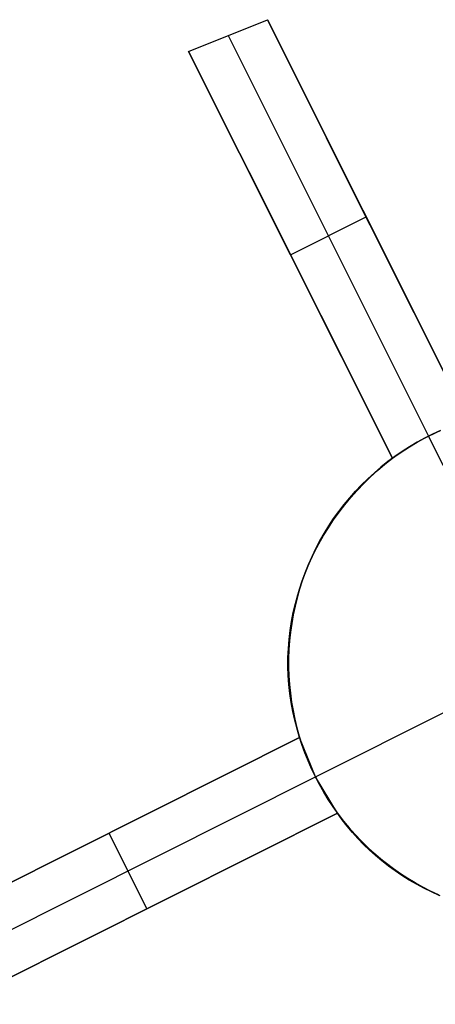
# Model space of a CAD drawing. Header units: millimetres. Extents: x 6049 to 7254, y -11340 to -10297.
# Tile 213 of 237: x 6630 to 6635, y -10592 to -10580. Entities that reach past the tile are written whole.
import ezdxf

# ---------------------------------------------------------------- set-up
doc = ezdxf.new("R2010")
doc.units = ezdxf.units.MM
doc.layers.add('color', color=7, linetype='Continuous')

msp = doc.modelspace()

# ---------------------------------------------------------------- linework, layer by layer
at = {"layer": 'color', "color": 254, "true_color": 0xcad1ee}
for p, q in [((6632.032, -10580.651, 9.035), (6632.963, -10580.276, 8.953)), ((6632.032, -10580.651, 9.035), (6632.963, -10580.276, 8.953)), ((6632.963, -10580.276, 8.953), (6635.335, -10585.01, 11.117)), ((6632.963, -10580.276, 8.953), (6635.335, -10585.01, 11.117)), ((6635.335, -10585.01, 3.658), (6632.963, -10580.276, 8.953)), ((6635.335, -10585.01, 3.658), (6632.963, -10580.276, 8.953)), ((6632.498, -10580.463, 8.994), (6634.87, -10585.196, 3.7)), ((6634.441, -10585.458, 11.239), (6632.032, -10580.651, 9.035)), ((6634.441, -10585.458, 11.239), (6632.032, -10580.651, 9.035)), ((6632.032, -10580.651, 9.035), (6634.441, -10585.458, 3.658)), ((6632.032, -10580.651, 9.035), (6634.441, -10585.458, 3.658)), ((6635.335, -10585.01, 7.388), (6633.664, -10581.675, 7.388)), ((6632.743, -10582.069, 7.449), (6634.441, -10585.458, 7.449)), ((6633.237, -10583.054, 6.346), (6634.131, -10582.606, 6.346)), ((6634.149, -10582.643, 6.305), (6634.149, -10582.643, 10.036)), ((6633.237, -10583.054, 6.346), (6633.237, -10583.054, 10.138)), ((6634.823, -10585.22, -7.3), (6634.733, -10585.269, -7.3)), ((6634.733, -10585.269, 2.616), (6634.823, -10585.22, 2.616)), ((6634.823, -10585.22, -7.3), (6634.733, -10585.269, -7.3)), ((6634.806, -10585.229, 3.699), (6634.87, -10585.196, 3.7)), ((6634.806, -10585.229, 3.699), (6634.87, -10585.196, 3.7)), ((6634.916, -10585.173, -7.3), (6634.823, -10585.22, -7.3)), ((6634.823, -10585.22, 2.616), (6634.916, -10585.173, 2.616)), ((6634.916, -10585.173, -7.3), (6634.823, -10585.22, -7.3)), ((6634.87, -10585.196, 3.7), (6634.934, -10585.165, 3.699)), ((6634.87, -10585.196, 3.7), (6634.934, -10585.165, 3.699)), ((6634.87, -10585.196, 3.7), (6634.87, -10585.196, -7.3)), ((6635.654, -10586.761, -7.3), (6634.87, -10585.196, -7.3)), ((6635.01, -10585.13, -7.3), (6634.916, -10585.173, -7.3)), ((6634.916, -10585.173, 2.616), (6635.01, -10585.13, 2.616)), ((6635.01, -10585.13, -7.3), (6634.916, -10585.173, -7.3)), ((6634.934, -10585.165, 3.699), (6635, -10585.135, 3.697)), ((6634.934, -10585.165, 3.699), (6635, -10585.135, 3.697)), ((6634.643, -10585.322, -7.3), (6634.556, -10585.378, -7.3)), ((6634.556, -10585.378, 2.616), (6634.643, -10585.322, 2.616)), ((6634.643, -10585.322, -7.3), (6634.556, -10585.378, -7.3)), ((6634.558, -10585.376, 3.679), (6634.619, -10585.337, 3.686)), ((6634.558, -10585.376, 3.679), (6634.619, -10585.337, 3.686)), ((6634.619, -10585.337, 3.686), (6634.68, -10585.3, 3.692)), ((6634.619, -10585.337, 3.686), (6634.68, -10585.3, 3.692)), ((6634.733, -10585.269, -7.3), (6634.643, -10585.322, -7.3)), ((6634.643, -10585.322, 2.616), (6634.733, -10585.269, 2.616)), ((6634.733, -10585.269, -7.3), (6634.643, -10585.322, -7.3)), ((6634.68, -10585.3, 3.692), (6634.742, -10585.264, 3.697)), ((6634.68, -10585.3, 3.692), (6634.742, -10585.264, 3.697)), ((6634.742, -10585.264, 3.697), (6634.806, -10585.229, 3.699)), ((6634.742, -10585.264, 3.697), (6634.806, -10585.229, 3.699)), ((6634.471, -10585.436, -7.3), (6634.388, -10585.498, -7.3)), ((6634.388, -10585.498, 2.616), (6634.471, -10585.436, 2.616)), ((6634.471, -10585.436, -7.3), (6634.388, -10585.498, -7.3)), ((6634.441, -10585.458, 3.658), (6634.499, -10585.416, 3.669)), ((6634.441, -10585.458, 3.658), (6634.499, -10585.416, 3.669)), ((6634.556, -10585.378, -7.3), (6634.471, -10585.436, -7.3)), ((6634.471, -10585.436, 2.616), (6634.556, -10585.378, 2.616)), ((6634.556, -10585.378, -7.3), (6634.471, -10585.436, -7.3)), ((6634.499, -10585.416, 3.669), (6634.558, -10585.376, 3.679)), ((6634.499, -10585.416, 3.669), (6634.558, -10585.376, 3.679)), ((6634.306, -10585.562, -7.3), (6634.228, -10585.63, -7.3)), ((6634.228, -10585.63, 2.616), (6634.306, -10585.562, 2.616)), ((6634.306, -10585.562, -7.3), (6634.228, -10585.63, -7.3)), ((6634.267, -10585.602, 11.286), (6634.353, -10585.529, 11.262)), ((6634.267, -10585.602, 11.286), (6634.353, -10585.529, 11.262)), ((6634.388, -10585.498, -7.3), (6634.306, -10585.562, -7.3)), ((6634.306, -10585.562, 2.616), (6634.388, -10585.498, 2.616)), ((6634.388, -10585.498, -7.3), (6634.306, -10585.562, -7.3)), ((6634.353, -10585.529, 11.262), (6634.441, -10585.458, 11.239)), ((6634.353, -10585.529, 11.262), (6634.441, -10585.458, 11.239)), ((6634.441, -10585.458, 11.239), (6634.441, -10585.458, 3.658)), ((6634.441, -10585.458, 11.239), (6634.441, -10585.458, 3.658)), ((6634.103, -10585.757, 11.338), (6634.184, -10585.679, 11.311)), ((6634.103, -10585.757, 11.338), (6634.184, -10585.679, 11.311)), ((6634.228, -10585.63, -7.3), (6634.151, -10585.7, -7.3)), ((6634.151, -10585.7, 2.616), (6634.228, -10585.63, 2.616)), ((6634.228, -10585.63, -7.3), (6634.151, -10585.7, -7.3)), ((6634.184, -10585.679, 11.311), (6634.267, -10585.602, 11.286)), ((6634.184, -10585.679, 11.311), (6634.267, -10585.602, 11.286)), ((6634.077, -10585.772, -7.3), (6634.006, -10585.847, -7.3)), ((6634.006, -10585.847, 2.616), (6634.077, -10585.772, 2.616)), ((6634.077, -10585.772, -7.3), (6634.006, -10585.847, -7.3)), ((6634.026, -10585.839, 11.366), (6634.103, -10585.757, 11.338)), ((6634.026, -10585.839, 11.366), (6634.103, -10585.757, 11.338)), ((6634.151, -10585.7, -7.3), (6634.077, -10585.772, -7.3)), ((6634.077, -10585.772, 2.616), (6634.151, -10585.7, 2.616)), ((6634.151, -10585.7, -7.3), (6634.077, -10585.772, -7.3)), ((6634.006, -10585.847, -7.3), (6633.937, -10585.924, -7.3)), ((6633.937, -10585.924, 2.616), (6634.006, -10585.847, 2.616)), ((6634.006, -10585.847, -7.3), (6633.937, -10585.924, -7.3)), ((6633.951, -10585.922, 11.395), (6634.026, -10585.839, 11.366)), ((6633.951, -10585.922, 11.395), (6634.026, -10585.839, 11.366)), ((6633.871, -10586.004, -7.3), (6633.808, -10586.086, -7.3)), ((6633.808, -10586.086, 2.616), (6633.871, -10586.004, 2.616)), ((6633.871, -10586.004, -7.3), (6633.808, -10586.086, -7.3)), ((6633.812, -10586.096, 11.457), (6633.88, -10586.008, 11.425)), ((6633.812, -10586.096, 11.457), (6633.88, -10586.008, 11.425)), ((6633.937, -10585.924, -7.3), (6633.871, -10586.004, -7.3)), ((6633.871, -10586.004, 2.616), (6633.937, -10585.924, 2.616)), ((6633.937, -10585.924, -7.3), (6633.871, -10586.004, -7.3)), ((6633.88, -10586.008, 11.425), (6633.951, -10585.922, 11.395)), ((6633.88, -10586.008, 11.425), (6633.951, -10585.922, 11.395)), ((6633.808, -10586.086, -7.3), (6633.747, -10586.17, -7.3)), ((6633.747, -10586.17, 2.616), (6633.808, -10586.086, 2.616)), ((6633.808, -10586.086, -7.3), (6633.747, -10586.17, -7.3)), ((6633.747, -10586.186, 11.489), (6633.812, -10586.096, 11.457)), ((6633.747, -10586.186, 11.489), (6633.812, -10586.096, 11.457)), ((6633.69, -10586.256, -7.3), (6633.635, -10586.345, -7.3)), ((6633.635, -10586.345, 2.616), (6633.69, -10586.256, 2.616)), ((6633.69, -10586.256, -7.3), (6633.635, -10586.345, -7.3)), ((6633.686, -10586.279, 11.523), (6633.747, -10586.186, 11.489)), ((6633.686, -10586.279, 11.523), (6633.747, -10586.186, 11.489)), ((6633.747, -10586.17, -7.3), (6633.69, -10586.256, -7.3)), ((6633.69, -10586.256, 2.616), (6633.747, -10586.17, 2.616)), ((6633.747, -10586.17, -7.3), (6633.69, -10586.256, -7.3)), ((6633.573, -10586.468, 11.594), (6633.628, -10586.372, 11.558)), ((6633.573, -10586.468, 11.594), (6633.628, -10586.372, 11.558)), ((6633.635, -10586.345, -7.3), (6633.584, -10586.434, -7.3)), ((6633.584, -10586.434, 2.616), (6633.635, -10586.345, 2.616)), ((6633.635, -10586.345, -7.3), (6633.584, -10586.434, -7.3)), ((6633.628, -10586.372, 11.558), (6633.686, -10586.279, 11.523)), ((6633.628, -10586.372, 11.558), (6633.686, -10586.279, 11.523)), ((6633.522, -10586.565, 11.63), (6633.573, -10586.468, 11.594)), ((6633.522, -10586.565, 11.63), (6633.573, -10586.468, 11.594)), ((6633.584, -10586.434, -7.3), (6633.536, -10586.526, -7.3)), ((6633.536, -10586.526, 2.616), (6633.584, -10586.434, 2.616)), ((6633.584, -10586.434, -7.3), (6633.536, -10586.526, -7.3)), ((6633.475, -10586.664, 11.668), (6633.522, -10586.565, 11.63)), ((6633.475, -10586.664, 11.668), (6633.522, -10586.565, 11.63)), ((6633.536, -10586.526, -7.3), (6633.491, -10586.619, -7.3)), ((6633.491, -10586.619, 2.616), (6633.536, -10586.526, 2.616)), ((6633.536, -10586.526, -7.3), (6633.491, -10586.619, -7.3)), ((6633.449, -10586.714, -7.3), (6633.41, -10586.81, -7.3)), ((6633.41, -10586.81, 2.616), (6633.449, -10586.714, 2.616)), ((6633.449, -10586.714, -7.3), (6633.41, -10586.81, -7.3)), ((6633.431, -10586.764, 11.706), (6633.475, -10586.664, 11.668)), ((6633.431, -10586.764, 11.706), (6633.475, -10586.664, 11.668)), ((6633.491, -10586.619, -7.3), (6633.449, -10586.714, -7.3)), ((6633.449, -10586.714, 2.616), (6633.491, -10586.619, 2.616)), ((6633.491, -10586.619, -7.3), (6633.449, -10586.714, -7.3)), ((6633.41, -10586.81, -7.3), (6633.375, -10586.908, -7.3)), ((6633.375, -10586.908, 2.616), (6633.41, -10586.81, 2.616)), ((6633.41, -10586.81, -7.3), (6633.375, -10586.908, -7.3)), ((6633.391, -10586.865, 11.745), (6633.431, -10586.764, 11.706)), ((6633.391, -10586.865, 11.745), (6633.431, -10586.764, 11.706)), ((6633.375, -10586.908, -7.3), (6633.343, -10587.006, -7.3)), ((6633.343, -10587.006, 2.616), (6633.375, -10586.908, 2.616)), ((6633.375, -10586.908, -7.3), (6633.343, -10587.006, -7.3)), ((6633.355, -10586.968, 11.785), (6633.391, -10586.865, 11.745)), ((6633.355, -10586.968, 11.785), (6633.391, -10586.865, 11.745)), ((6633.295, -10587.175, 11.867), (6633.323, -10587.071, 11.826)), ((6633.295, -10587.175, 11.867), (6633.323, -10587.071, 11.826)), ((6633.343, -10587.006, -7.3), (6633.315, -10587.106, -7.3)), ((6633.315, -10587.106, 2.616), (6633.343, -10587.006, 2.616)), ((6633.343, -10587.006, -7.3), (6633.315, -10587.106, -7.3)), ((6633.323, -10587.071, 11.826), (6633.355, -10586.968, 11.785)), ((6633.323, -10587.071, 11.826), (6633.355, -10586.968, 11.785)), ((6633.27, -10587.28, 11.909), (6633.295, -10587.175, 11.867)), ((6633.27, -10587.28, 11.909), (6633.295, -10587.175, 11.867)), ((6633.315, -10587.106, -7.3), (6633.29, -10587.206, -7.3)), ((6633.29, -10587.206, 2.616), (6633.315, -10587.106, 2.616)), ((6633.315, -10587.106, -7.3), (6633.29, -10587.206, -7.3)), ((6633.249, -10587.386, 11.952), (6633.27, -10587.28, 11.909)), ((6633.249, -10587.386, 11.952), (6633.27, -10587.28, 11.909)), ((6633.268, -10587.308, -7.3), (6633.251, -10587.41, -7.3)), ((6633.251, -10587.41, 2.616), (6633.268, -10587.308, 2.616)), ((6633.268, -10587.308, -7.3), (6633.251, -10587.41, -7.3)), ((6633.29, -10587.206, -7.3), (6633.268, -10587.308, -7.3)), ((6633.268, -10587.308, 2.616), (6633.29, -10587.206, 2.616)), ((6633.29, -10587.206, -7.3), (6633.268, -10587.308, -7.3)), ((6633.233, -10587.492, 11.995), (6633.249, -10587.386, 11.952)), ((6633.233, -10587.492, 11.995), (6633.249, -10587.386, 11.952)), ((6633.251, -10587.41, -7.3), (6633.236, -10587.512, -7.3)), ((6633.236, -10587.512, 2.616), (6633.251, -10587.41, 2.616)), ((6633.251, -10587.41, -7.3), (6633.236, -10587.512, -7.3)), ((6633.22, -10587.598, 12.039), (6633.233, -10587.492, 11.995)), ((6633.22, -10587.598, 12.039), (6633.233, -10587.492, 11.995)), ((6633.236, -10587.512, -7.3), (6633.225, -10587.615, -7.3)), ((6633.225, -10587.615, 2.616), (6633.236, -10587.512, 2.616)), ((6633.236, -10587.512, -7.3), (6633.225, -10587.615, -7.3)), ((6633.212, -10587.705, 12.083), (6633.22, -10587.598, 12.039)), ((6633.212, -10587.705, 12.083), (6633.22, -10587.598, 12.039)), ((6633.225, -10587.615, -7.3), (6633.218, -10587.718, -7.3)), ((6633.218, -10587.718, 2.616), (6633.225, -10587.615, 2.616)), ((6633.225, -10587.615, -7.3), (6633.218, -10587.718, -7.3)), ((6633.207, -10587.812, 12.127), (6633.212, -10587.705, 12.083)), ((6633.207, -10587.812, 12.127), (6633.212, -10587.705, 12.083)), ((6633.218, -10587.718, -7.3), (6633.214, -10587.822, -7.3)), ((6633.214, -10587.822, 2.616), (6633.218, -10587.718, 2.616)), ((6633.218, -10587.718, -7.3), (6633.214, -10587.822, -7.3)), ((6633.206, -10587.919, 12.171), (6633.207, -10587.812, 12.127)), ((6633.206, -10587.919, 12.171), (6633.207, -10587.812, 12.127)), ((6633.214, -10587.822, -7.3), (6633.214, -10587.925, -7.3)), ((6633.214, -10587.925, 2.616), (6633.214, -10587.822, 2.616)), ((6633.214, -10587.822, -7.3), (6633.214, -10587.925, -7.3)), ((6633.21, -10588.025, 12.216), (6633.206, -10587.919, 12.171)), ((6633.21, -10588.025, 12.216), (6633.206, -10587.919, 12.171)), ((6633.214, -10587.925, -7.3), (6633.218, -10588.029, -7.3)), ((6633.218, -10588.029, 2.616), (6633.214, -10587.925, 2.616)), ((6633.214, -10587.925, -7.3), (6633.218, -10588.029, -7.3)), ((6633.217, -10588.132, 12.261), (6633.21, -10588.025, 12.216)), ((6633.217, -10588.132, 12.261), (6633.21, -10588.025, 12.216)), ((6633.218, -10588.029, -7.3), (6633.224, -10588.132, -7.3)), ((6633.224, -10588.132, 2.616), (6633.218, -10588.029, 2.616)), ((6633.218, -10588.029, -7.3), (6633.224, -10588.132, -7.3)), ((6633.229, -10588.238, 12.306), (6633.217, -10588.132, 12.261)), ((6633.229, -10588.238, 12.306), (6633.217, -10588.132, 12.261)), ((6633.224, -10588.132, -7.3), (6633.235, -10588.235, -7.3)), ((6633.235, -10588.235, 2.616), (6633.224, -10588.132, 2.616)), ((6633.224, -10588.132, -7.3), (6633.235, -10588.235, -7.3)), ((6633.244, -10588.343, 12.352), (6633.229, -10588.238, 12.306)), ((6633.244, -10588.343, 12.352), (6633.229, -10588.238, 12.306)), ((6633.235, -10588.235, -7.3), (6633.249, -10588.338, -7.3)), ((6633.249, -10588.338, 2.616), (6633.235, -10588.235, 2.616)), ((6633.235, -10588.235, -7.3), (6633.249, -10588.338, -7.3)), ((6633.263, -10588.448, 12.397), (6633.244, -10588.343, 12.352)), ((6633.263, -10588.448, 12.397), (6633.244, -10588.343, 12.352)), ((6633.249, -10588.338, -7.3), (6633.267, -10588.44, -7.3)), ((6633.267, -10588.44, 2.616), (6633.249, -10588.338, 2.616)), ((6633.249, -10588.338, -7.3), (6633.267, -10588.44, -7.3)), ((6633.287, -10588.552, 12.442), (6633.263, -10588.448, 12.397)), ((6633.287, -10588.552, 12.442), (6633.263, -10588.448, 12.397)), ((6633.267, -10588.44, -7.3), (6633.288, -10588.541, -7.3)), ((6633.288, -10588.541, 2.616), (6633.267, -10588.44, 2.616)), ((6633.267, -10588.44, -7.3), (6633.288, -10588.541, -7.3)), ((6633.532, -10589.222, -7.3), (6635.096, -10588.438, -7.3)), ((6633.314, -10588.655, 12.487), (6633.287, -10588.552, 12.442)), ((6633.314, -10588.655, 12.487), (6633.287, -10588.552, 12.442)), ((6633.288, -10588.541, -7.3), (6633.313, -10588.642, -7.3)), ((6633.313, -10588.642, 2.616), (6633.288, -10588.541, 2.616)), ((6633.288, -10588.541, -7.3), (6633.313, -10588.642, -7.3)), ((6633.313, -10588.642, -7.3), (6633.341, -10588.742, -7.3)), ((6633.341, -10588.742, 2.616), (6633.313, -10588.642, 2.616)), ((6633.313, -10588.642, -7.3), (6633.341, -10588.742, -7.3)), ((6633.345, -10588.756, 12.532), (6633.314, -10588.655, 12.487)), ((6633.345, -10588.756, 12.532), (6633.314, -10588.655, 12.487)), ((6628.838, -10591.016, 13.044), (6633.345, -10588.756, 12.532)), ((6628.838, -10591.016, 13.044), (6633.345, -10588.756, 12.532)), ((6633.345, -10588.756, 5.658), (6628.838, -10591.016, 10.7)), ((6633.345, -10588.756, 5.658), (6628.838, -10591.016, 10.7)), ((6630.044, -10590.411, 9.351), (6633.345, -10588.756, 9.351)), ((6633.341, -10588.742, -7.3), (6633.372, -10588.84, -7.3)), ((6633.372, -10588.84, 2.616), (6633.341, -10588.742, 2.616)), ((6633.341, -10588.742, -7.3), (6633.372, -10588.84, -7.3)), ((6633.345, -10588.756, 5.658), (6633.345, -10588.756, 12.532)), ((6633.532, -10589.222, 5.7), (6633.345, -10588.756, 5.658)), ((6633.345, -10588.756, 5.658), (6633.345, -10588.756, 12.532)), ((6633.532, -10589.222, 5.7), (6633.345, -10588.756, 5.658)), ((6633.372, -10588.84, -7.3), (6633.407, -10588.938, -7.3)), ((6633.407, -10588.938, 2.616), (6633.372, -10588.84, 2.616)), ((6633.372, -10588.84, -7.3), (6633.407, -10588.938, -7.3)), ((6633.407, -10588.938, -7.3), (6633.445, -10589.034, -7.3)), ((6633.445, -10589.034, 2.616), (6633.407, -10588.938, 2.616)), ((6633.407, -10588.938, -7.3), (6633.445, -10589.034, -7.3)), ((6633.445, -10589.034, -7.3), (6633.487, -10589.129, -7.3)), ((6633.487, -10589.129, 2.616), (6633.445, -10589.034, 2.616)), ((6633.445, -10589.034, -7.3), (6633.487, -10589.129, -7.3)), ((6633.487, -10589.129, -7.3), (6633.532, -10589.222, -7.3)), ((6633.532, -10589.222, 2.616), (6633.487, -10589.129, 2.616)), ((6633.487, -10589.129, -7.3), (6633.532, -10589.222, -7.3)), ((6629.062, -10591.463, 10.7), (6633.532, -10589.222, 5.7)), ((6633.532, -10589.222, -7.3), (6633.532, -10589.222, 5.7)), ((6633.532, -10589.222, -7.3), (6633.532, -10589.222, 5.7)), ((6633.532, -10589.222, -7.3), (6633.58, -10589.314, -7.3)), ((6633.793, -10589.651, 5.658), (6633.532, -10589.222, 5.7)), ((6633.579, -10589.313, 3.186), (6633.532, -10589.222, 3.186)), ((6633.532, -10589.222, -7.3), (6633.58, -10589.314, -7.3)), ((6633.793, -10589.651, 5.658), (6633.532, -10589.222, 5.7)), ((6633.63, -10589.403, 3.186), (6633.579, -10589.313, 3.186)), ((6633.58, -10589.314, -7.3), (6633.631, -10589.404, -7.3)), ((6633.58, -10589.314, -7.3), (6633.631, -10589.404, -7.3)), ((6633.684, -10589.49, 3.186), (6633.63, -10589.403, 3.186)), ((6633.631, -10589.404, -7.3), (6633.685, -10589.492, -7.3)), ((6633.631, -10589.404, -7.3), (6633.685, -10589.492, -7.3)), ((6633.74, -10589.576, 3.186), (6633.684, -10589.49, 3.186)), ((6633.685, -10589.492, -7.3), (6633.742, -10589.579, -7.3)), ((6633.685, -10589.492, -7.3), (6633.742, -10589.579, -7.3)), ((6633.8, -10589.659, 3.186), (6633.74, -10589.576, 3.186)), ((6633.742, -10589.579, -7.3), (6633.802, -10589.663, -7.3)), ((6633.742, -10589.579, -7.3), (6633.802, -10589.663, -7.3)), ((6633.793, -10589.651, 12.943), (6629.286, -10591.91, 13.46)), ((6633.793, -10589.651, 12.943), (6629.286, -10591.91, 13.46)), ((6629.286, -10591.91, 10.7), (6633.793, -10589.651, 5.658)), ((6629.286, -10591.91, 10.7), (6633.793, -10589.651, 5.658)), ((6630.306, -10591.398, 9.559), (6633.793, -10589.651, 9.559)), ((6633.849, -10589.729, 12.981), (6633.793, -10589.651, 12.943)), ((6633.849, -10589.729, 12.981), (6633.793, -10589.651, 12.943)), ((6633.793, -10589.651, 12.943), (6633.793, -10589.651, 5.658)), ((6633.793, -10589.651, 12.943), (6633.793, -10589.651, 5.658)), ((6633.862, -10589.741, 3.186), (6633.8, -10589.659, 3.186)), ((6633.802, -10589.663, -7.3), (6633.865, -10589.745, -7.3)), ((6633.802, -10589.663, -7.3), (6633.865, -10589.745, -7.3)), ((6633.907, -10589.805, 13.018), (6633.849, -10589.729, 12.981)), ((6633.907, -10589.805, 13.018), (6633.849, -10589.729, 12.981)), ((6633.927, -10589.82, 3.186), (6633.862, -10589.741, 3.186)), ((6633.865, -10589.745, -7.3), (6633.931, -10589.825, -7.3)), ((6633.865, -10589.745, -7.3), (6633.931, -10589.825, -7.3)), ((6633.969, -10589.879, 13.054), (6633.907, -10589.805, 13.018)), ((6633.969, -10589.879, 13.054), (6633.907, -10589.805, 13.018)), ((6633.995, -10589.897, 3.186), (6633.927, -10589.82, 3.186)), ((6633.931, -10589.825, -7.3), (6634, -10589.903, -7.3)), ((6633.931, -10589.825, -7.3), (6634, -10589.903, -7.3)), ((6631.091, -10589.886, 8.179), (6631.091, -10589.886, 12.802)), ((6631.539, -10590.78, 8.179), (6631.091, -10589.886, 8.179)), ((6634.033, -10589.951, 13.089), (6633.969, -10589.879, 13.054)), ((6634.033, -10589.951, 13.089), (6633.969, -10589.879, 13.054)), ((6634.065, -10589.972, 3.186), (6633.995, -10589.897, 3.186)), ((6634, -10589.903, -7.3), (6634.071, -10589.978, -7.3)), ((6634, -10589.903, -7.3), (6634.071, -10589.978, -7.3)), ((6634.1, -10590.021, 13.124), (6634.033, -10589.951, 13.089)), ((6634.1, -10590.021, 13.124), (6634.033, -10589.951, 13.089)), ((6634.138, -10590.045, 3.186), (6634.065, -10589.972, 3.186)), ((6634.071, -10589.978, -7.3), (6634.145, -10590.051, -7.3)), ((6634.071, -10589.978, -7.3), (6634.145, -10590.051, -7.3)), ((6634.17, -10590.088, 13.158), (6634.1, -10590.021, 13.124)), ((6634.17, -10590.088, 13.158), (6634.1, -10590.021, 13.124)), ((6634.214, -10590.114, 3.186), (6634.138, -10590.045, 3.186)), ((6634.145, -10590.051, -7.3), (6634.221, -10590.121, -7.3)), ((6634.145, -10590.051, -7.3), (6634.221, -10590.121, -7.3)), ((6634.242, -10590.153, 13.191), (6634.17, -10590.088, 13.158)), ((6634.242, -10590.153, 13.191), (6634.17, -10590.088, 13.158)), ((6634.291, -10590.181, 3.186), (6634.214, -10590.114, 3.186)), ((6634.221, -10590.121, -7.3), (6634.3, -10590.188, -7.3)), ((6634.221, -10590.121, -7.3), (6634.3, -10590.188, -7.3)), ((6634.317, -10590.216, 13.224), (6634.242, -10590.153, 13.191)), ((6634.317, -10590.216, 13.224), (6634.242, -10590.153, 13.191)), ((6634.371, -10590.246, 3.186), (6634.291, -10590.181, 3.186)), ((6634.3, -10590.188, -7.3), (6634.38, -10590.253, -7.3)), ((6634.3, -10590.188, -7.3), (6634.38, -10590.253, -7.3)), ((6634.394, -10590.276, 13.255), (6634.317, -10590.216, 13.224)), ((6634.394, -10590.276, 13.255), (6634.317, -10590.216, 13.224)), ((6634.453, -10590.307, 3.186), (6634.371, -10590.246, 3.186)), ((6634.38, -10590.253, -7.3), (6634.464, -10590.315, -7.3)), ((6634.38, -10590.253, -7.3), (6634.464, -10590.315, -7.3)), ((6634.474, -10590.334, 13.286), (6634.394, -10590.276, 13.255)), ((6634.474, -10590.334, 13.286), (6634.394, -10590.276, 13.255)), ((6634.538, -10590.366, 3.186), (6634.453, -10590.307, 3.186)), ((6634.464, -10590.315, -7.3), (6634.549, -10590.374, -7.3)), ((6634.464, -10590.315, -7.3), (6634.549, -10590.374, -7.3)), ((6634.555, -10590.389, 13.315), (6634.474, -10590.334, 13.286)), ((6634.555, -10590.389, 13.315), (6634.474, -10590.334, 13.286)), ((6634.624, -10590.422, 3.186), (6634.538, -10590.366, 3.186)), ((6634.549, -10590.374, -7.3), (6634.636, -10590.43, -7.3)), ((6634.549, -10590.374, -7.3), (6634.636, -10590.43, -7.3)), ((6634.639, -10590.442, 13.344), (6634.555, -10590.389, 13.315)), ((6634.639, -10590.442, 13.344), (6634.555, -10590.389, 13.315)), ((6634.712, -10590.475, 3.186), (6634.624, -10590.422, 3.186)), ((6634.636, -10590.43, -7.3), (6634.725, -10590.483, -7.3)), ((6634.636, -10590.43, -7.3), (6634.725, -10590.483, -7.3)), ((6634.725, -10590.491, 13.371), (6634.639, -10590.442, 13.344)), ((6634.725, -10590.491, 13.371), (6634.639, -10590.442, 13.344)), ((6634.802, -10590.525, 3.186), (6634.712, -10590.475, 3.186)), ((6634.725, -10590.483, -7.3), (6634.816, -10590.532, -7.3)), ((6634.725, -10590.483, -7.3), (6634.816, -10590.532, -7.3)), ((6634.813, -10590.538, 13.398), (6634.725, -10590.491, 13.371)), ((6634.813, -10590.538, 13.398), (6634.725, -10590.491, 13.371)), ((6634.893, -10590.572, 3.186), (6634.802, -10590.525, 3.186)), ((6634.902, -10590.582, 13.423), (6634.813, -10590.538, 13.398)), ((6634.902, -10590.582, 13.423), (6634.813, -10590.538, 13.398)), ((6634.816, -10590.532, -7.3), (6634.908, -10590.579, -7.3)), ((6634.816, -10590.532, -7.3), (6634.908, -10590.579, -7.3)), ((6634.986, -10590.615, 3.186), (6634.893, -10590.572, 3.186)), ((6634.993, -10590.623, 13.447), (6634.902, -10590.582, 13.423)), ((6634.993, -10590.623, 13.447), (6634.902, -10590.582, 13.423)), ((6634.908, -10590.579, -7.3), (6635.002, -10590.623, -7.3)), ((6634.908, -10590.579, -7.3), (6635.002, -10590.623, -7.3)), ((6631.539, -10590.78, 8.179), (6631.539, -10590.78, 13.216))]:
    msp.add_line(p, q, dxfattribs=at)

doc.saveas('drawing.dxf')
